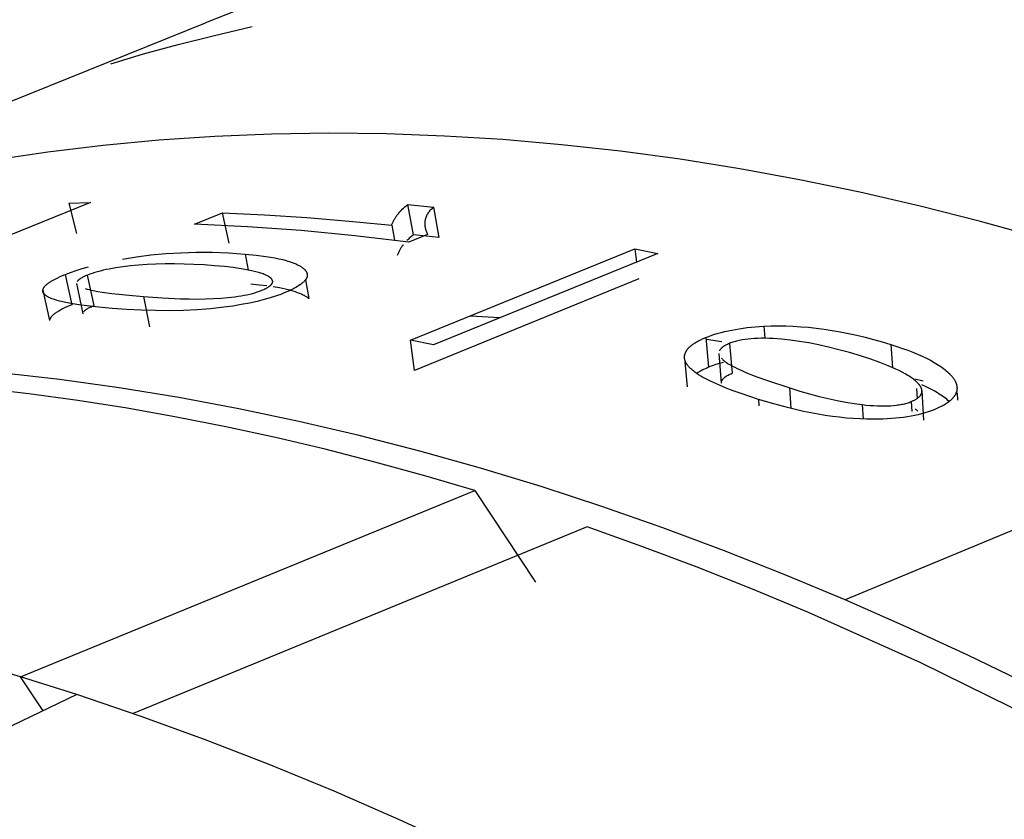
# Model space of a CAD drawing. Header units: millimetres. Extents: x -2637 to -1637, y 678 to 1678.
# Tile 15 of 256: x -2422.62 to -2416.19, y 1082.95 to 1088.17. Entities that reach past the tile are written whole.
import ezdxf

# ---------------------------------------------------------------- set-up
doc = ezdxf.new("R2010")
doc.units = ezdxf.units.MM
doc.layers.add('Make2D$B.SHOW mini', color=7, linetype='Continuous', true_color=0x000000)

msp = doc.modelspace()

# ---------------------------------------------------------------- linework, layer by layer
at = {"layer": 'Make2D$B.SHOW mini', "color": 18, "lineweight": -3, "true_color": 0x000000}
for points in [[(-2416.1069, 1089.0855), (-2416.4269, 1089.0895), (-2416.7444, 1089.0865), (-2417.0593, 1089.0767), (-2417.3714, 1089.0602), (-2417.6807, 1089.0368), (-2417.9872, 1089.0068), (-2418.2906, 1088.9702), (-2418.591, 1088.9271), (-2418.8882, 1088.8774), (-2419.1822, 1088.8215), (-2419.4729, 1088.7592), (-2419.7602, 1088.6907), (-2420.0441, 1088.6161), (-2420.3244, 1088.5355), (-2420.6012, 1088.4489), (-2420.8743, 1088.3565), (-2421.1438, 1088.2584), (-2421.4095, 1088.1547)], [(-2425.4923, 1086.5065), (-2421.4095, 1088.1547)], [(-2422.0271, 1087.8856), (-2421.8128, 1087.9503), (-2421.587, 1088.0123), (-2421.3503, 1088.0718), (-2421.1034, 1088.1288)], [(-2415.9493, 1086.7458), (-2416.345, 1086.8554), (-2416.7399, 1086.9557), (-2417.1338, 1087.0465), (-2417.5266, 1087.1278), (-2417.9181, 1087.1996), (-2418.308, 1087.2617), (-2418.6961, 1087.3143), (-2419.0822, 1087.3571), (-2419.4662, 1087.3903), (-2419.8479, 1087.4139), (-2420.227, 1087.4277), (-2420.6034, 1087.4319), (-2420.9769, 1087.4264), (-2421.3473, 1087.4113), (-2421.7145, 1087.3867), (-2422.0782, 1087.3526), (-2422.4383, 1087.309), (-2422.7946, 1087.256)], [(-2422.1611, 1086.98), (-2423.6277, 1086.3856)], [(-2422.3028, 1086.9746), (-2422.1611, 1086.98)], [(-2422.3028, 1086.9746), (-2422.2517, 1086.7774)], [(-2420.1919, 1086.8306), (-2420.1902, 1086.8353), (-2420.1883, 1086.84), (-2420.1864, 1086.8446), (-2420.1843, 1086.8493), (-2420.1822, 1086.8539), (-2420.1799, 1086.8584), (-2420.1775, 1086.863), (-2420.1751, 1086.8674), (-2420.1725, 1086.8719), (-2420.1699, 1086.8763), (-2420.1672, 1086.8807), (-2420.1643, 1086.8851), (-2420.1614, 1086.8894), (-2420.1583, 1086.8937), (-2420.1552, 1086.8979), (-2420.152, 1086.9022), (-2420.1486, 1086.9064), (-2420.1452, 1086.9105), (-2420.1381, 1086.9188), (-2420.1305, 1086.9269), (-2420.1226, 1086.9349), (-2420.1143, 1086.9428), (-2420.1057, 1086.9505), (-2420.0966, 1086.9582), (-2420.0872, 1086.9657)], [(-2420.0502, 1086.7683), (-2420.0872, 1086.9657)], [(-2420.0872, 1086.9657), (-2419.9197, 1086.9485)], [(-2419.9197, 1086.9485), (-2419.9251, 1086.9437), (-2419.9302, 1086.9388), (-2419.9351, 1086.9339), (-2419.9397, 1086.929), (-2419.9419, 1086.9265), (-2419.944, 1086.924), (-2419.946, 1086.9215), (-2419.948, 1086.9189), (-2419.9499, 1086.9164), (-2419.9518, 1086.9139), (-2419.9536, 1086.9113), (-2419.9553, 1086.9087), (-2419.9569, 1086.9062), (-2419.9585, 1086.9036), (-2419.96, 1086.901), (-2419.9615, 1086.8983), (-2419.9629, 1086.8957), (-2419.9642, 1086.8931), (-2419.9654, 1086.8904), (-2419.9666, 1086.8878), (-2419.9677, 1086.8851), (-2419.9687, 1086.8824), (-2419.9697, 1086.8797), (-2419.9706, 1086.877), (-2419.9714, 1086.8743), (-2419.9722, 1086.8716), (-2419.9729, 1086.8688), (-2419.9735, 1086.866), (-2419.9741, 1086.8633), (-2419.9746, 1086.8605), (-2419.975, 1086.8577), (-2419.9753, 1086.8549), (-2419.9756, 1086.8521), (-2419.9758, 1086.8492), (-2419.976, 1086.8464), (-2419.9761, 1086.8435), (-2419.9761, 1086.8407), (-2419.976, 1086.8378), (-2419.9759, 1086.8349), (-2419.9757, 1086.832), (-2419.9754, 1086.8291), (-2419.9751, 1086.8261), (-2419.9747, 1086.8232), (-2419.9742, 1086.8202), (-2419.9737, 1086.8172), (-2419.973, 1086.8142), (-2419.9724, 1086.8112), (-2419.9716, 1086.8082), (-2419.9708, 1086.8052), (-2419.9699, 1086.8022), (-2419.969, 1086.7991), (-2419.9679, 1086.796), (-2419.9668, 1086.7929), (-2419.9657, 1086.7898), (-2419.9644, 1086.7867), (-2419.9631, 1086.7836), (-2419.9603, 1086.7773), (-2419.9572, 1086.771)], [(-2419.9197, 1086.9485), (-2419.8838, 1086.7512)], [(-2421.4805, 1086.8378), (-2421.2982, 1086.9119)], [(-2421.2549, 1086.7142), (-2421.2982, 1086.9119)], [(-2421.2982, 1086.9119), (-2421.0235, 1086.8991), (-2420.7476, 1086.8813), (-2420.4704, 1086.8585), (-2420.1919, 1086.8306)], [(-2420.0791, 1086.7213), (-2420.4324, 1086.7626), (-2420.7838, 1086.7958), (-2421.1332, 1086.8208), (-2421.4805, 1086.8378)], [(-2420.1919, 1086.8306), (-2420.1743, 1086.7332)], [(-2420.0502, 1086.7683), (-2420.0615, 1086.7593), (-2420.0723, 1086.7501), (-2420.0774, 1086.7454), (-2420.0825, 1086.7407), (-2420.0874, 1086.7359), (-2420.0922, 1086.7311)], [(-2419.9572, 1086.771), (-2420.0791, 1086.7213)], [(-2419.8838, 1086.7512), (-2420.0502, 1086.7683)], [(-2420.1164, 1086.7035), (-2420.1196, 1086.6994), (-2420.1227, 1086.6952), (-2420.1257, 1086.691), (-2420.1286, 1086.6867), (-2420.1314, 1086.6824), (-2420.1341, 1086.6781), (-2420.1367, 1086.6737), (-2420.1392, 1086.6694), (-2420.1417, 1086.665), (-2420.144, 1086.6605), (-2420.1463, 1086.656), (-2420.1484, 1086.6515), (-2420.1505, 1086.647), (-2420.1524, 1086.6424), (-2420.1543, 1086.6378), (-2420.1561, 1086.6331)], [(-2420.0693, 1086.0787), (-2418.6034, 1086.6774)], [(-2418.6034, 1086.6774), (-2418.5918, 1086.5904)], [(-2418.6034, 1086.6774), (-2418.453, 1086.6471)], [(-2421.9519, 1086.6097), (-2421.8598, 1086.6244), (-2421.7654, 1086.6364), (-2421.6687, 1086.6454), (-2421.5698, 1086.6515), (-2421.4686, 1086.6543), (-2421.3649, 1086.6538), (-2421.2589, 1086.65), (-2421.1504, 1086.6426)], [(-2421.1504, 1086.6426), (-2421.0786, 1086.6355), (-2421.0137, 1086.6271), (-2420.9838, 1086.6223), (-2420.9556, 1086.6172), (-2420.9291, 1086.6118), (-2420.9044, 1086.606), (-2420.8814, 1086.5999), (-2420.8705, 1086.5968), (-2420.8601, 1086.5935), (-2420.8501, 1086.5902), (-2420.8405, 1086.5868), (-2420.8314, 1086.5833), (-2420.8226, 1086.5797), (-2420.8144, 1086.5761), (-2420.8065, 1086.5724), (-2420.7991, 1086.5686), (-2420.7922, 1086.5648), (-2420.7889, 1086.5628), (-2420.7856, 1086.5608), (-2420.7825, 1086.5588), (-2420.7796, 1086.5568), (-2420.7767, 1086.5548), (-2420.7739, 1086.5528), (-2420.7712, 1086.5507), (-2420.7687, 1086.5486)], [(-2421.1504, 1086.6426), (-2421.1299, 1086.5381)], [(-2418.453, 1086.6471), (-2419.9189, 1086.0482)], [(-2422.3261, 1086.5088), (-2422.2911, 1086.5224), (-2422.2541, 1086.5354), (-2422.2152, 1086.5479), (-2422.1743, 1086.5599)], [(-2421.8464, 1086.5701), (-2421.8993, 1086.5652), (-2421.9489, 1086.5594), (-2421.9953, 1086.5526), (-2422.0384, 1086.5448), (-2422.0588, 1086.5406), (-2422.0784, 1086.5362), (-2422.0971, 1086.5316), (-2422.1151, 1086.5267), (-2422.1322, 1086.5216), (-2422.1486, 1086.5163), (-2422.1641, 1086.5108), (-2422.1789, 1086.5051)], [(-2421.349, 1086.5662), (-2421.4176, 1086.5713), (-2421.4843, 1086.575), (-2421.5491, 1086.5774), (-2421.6121, 1086.5784), (-2421.6733, 1086.5782), (-2421.7328, 1086.5767), (-2421.7904, 1086.574), (-2421.8464, 1086.5701)], [(-2421.0025, 1086.4991), (-2421.0078, 1086.5018), (-2421.0134, 1086.5045), (-2421.0194, 1086.5071), (-2421.0257, 1086.5097), (-2421.0324, 1086.5123), (-2421.0395, 1086.5148), (-2421.0469, 1086.5173), (-2421.0547, 1086.5198), (-2421.0713, 1086.5246), (-2421.0894, 1086.5292), (-2421.1089, 1086.5337), (-2421.1298, 1086.538), (-2421.1522, 1086.5422), (-2421.176, 1086.5462), (-2421.228, 1086.5536), (-2421.2856, 1086.5603), (-2421.349, 1086.5662)], [(-2420.7687, 1086.5486), (-2420.766, 1086.5464), (-2420.7636, 1086.5441), (-2420.7612, 1086.5418), (-2420.7601, 1086.5407), (-2420.759, 1086.5395), (-2420.758, 1086.5384), (-2420.757, 1086.5372), (-2420.756, 1086.5361), (-2420.7551, 1086.5349), (-2420.7542, 1086.5337), (-2420.7533, 1086.5326), (-2420.7525, 1086.5314), (-2420.7517, 1086.5303), (-2420.751, 1086.5291), (-2420.7503, 1086.5279), (-2420.7496, 1086.5268), (-2420.749, 1086.5256), (-2420.7484, 1086.5244), (-2420.7478, 1086.5232), (-2420.7473, 1086.522), (-2420.7468, 1086.5209), (-2420.7463, 1086.5197), (-2420.7459, 1086.5185), (-2420.7455, 1086.5173), (-2420.7452, 1086.5161), (-2420.7449, 1086.5149), (-2420.7446, 1086.5137), (-2420.7444, 1086.5125), (-2420.7442, 1086.5113), (-2420.744, 1086.5101), (-2420.7439, 1086.5089), (-2420.7438, 1086.5077), (-2420.7438, 1086.5065), (-2420.7437, 1086.5053), (-2420.7438, 1086.5041), (-2420.7438, 1086.5029), (-2420.7439, 1086.5016), (-2420.7441, 1086.5004), (-2420.7442, 1086.4992), (-2420.7444, 1086.498), (-2420.7447, 1086.4967), (-2420.745, 1086.4955), (-2420.7453, 1086.4943), (-2420.7456, 1086.4931), (-2420.746, 1086.4918), (-2420.7465, 1086.4906), (-2420.7469, 1086.4893), (-2420.7474, 1086.4881), (-2420.748, 1086.4869), (-2420.7486, 1086.4856), (-2420.7492, 1086.4844), (-2420.7498, 1086.4831), (-2420.7505, 1086.4819), (-2420.7512, 1086.4806), (-2420.752, 1086.4793), (-2420.7528, 1086.4781), (-2420.7536, 1086.4768), (-2420.7545, 1086.4756), (-2420.7554, 1086.4743), (-2420.7564, 1086.473), (-2420.7574, 1086.4718), (-2420.7595, 1086.4692), (-2420.7617, 1086.4667), (-2420.7641, 1086.4641), (-2420.7666, 1086.4616), (-2420.7693, 1086.459), (-2420.7721, 1086.4564), (-2420.7751, 1086.4538), (-2420.7782, 1086.4512), (-2420.7815, 1086.4486), (-2420.7849, 1086.446), (-2420.7885, 1086.4434), (-2420.7922, 1086.4407), (-2420.8001, 1086.4355), (-2420.8086, 1086.4302), (-2420.8177, 1086.4248), (-2420.8274, 1086.4195), (-2420.8377, 1086.4141), (-2420.8486, 1086.4086), (-2420.8601, 1086.4032), (-2420.8722, 1086.3977), (-2420.8982, 1086.3867)], [(-2422.4713, 1086.4059), (-2422.4712, 1086.4066), (-2422.4711, 1086.4074), (-2422.471, 1086.4081), (-2422.4708, 1086.4088), (-2422.4707, 1086.4096), (-2422.4705, 1086.4103), (-2422.4703, 1086.411), (-2422.4701, 1086.4118), (-2422.4699, 1086.4125), (-2422.4697, 1086.4133), (-2422.4694, 1086.414), (-2422.4691, 1086.4147), (-2422.4688, 1086.4155), (-2422.4685, 1086.4162), (-2422.4682, 1086.417), (-2422.4679, 1086.4177), (-2422.4671, 1086.4192), (-2422.4663, 1086.4207), (-2422.4655, 1086.4222), (-2422.4645, 1086.4238), (-2422.4636, 1086.4253), (-2422.4625, 1086.4268), (-2422.4614, 1086.4283), (-2422.4602, 1086.4299), (-2422.4589, 1086.4314), (-2422.4576, 1086.4329), (-2422.4562, 1086.4345), (-2422.4547, 1086.436), (-2422.4532, 1086.4376), (-2422.4516, 1086.4391), (-2422.45, 1086.4407), (-2422.4482, 1086.4423), (-2422.4446, 1086.4454), (-2422.4407, 1086.4486), (-2422.4365, 1086.4518), (-2422.4321, 1086.455), (-2422.4274, 1086.4582), (-2422.4225, 1086.4614), (-2422.4172, 1086.4647), (-2422.4118, 1086.468), (-2422.4001, 1086.4746), (-2422.3873, 1086.4813), (-2422.3735, 1086.4881), (-2422.3588, 1086.4949), (-2422.3429, 1086.5018), (-2422.3261, 1086.5088)], [(-2422.3261, 1086.5088), (-2422.2824, 1086.3109)], [(-2422.1789, 1086.5051), (-2422.1927, 1086.4992), (-2422.199, 1086.4964), (-2422.2049, 1086.4936), (-2422.2104, 1086.4908), (-2422.2155, 1086.4881), (-2422.2202, 1086.4854), (-2422.2246, 1086.4828), (-2422.2286, 1086.4802), (-2422.2304, 1086.479), (-2422.2322, 1086.4777), (-2422.2338, 1086.4765), (-2422.2354, 1086.4753), (-2422.2369, 1086.474), (-2422.2383, 1086.4728), (-2422.2397, 1086.4716), (-2422.2409, 1086.4705), (-2422.242, 1086.4693), (-2422.2431, 1086.4681), (-2422.2436, 1086.4676), (-2422.2441, 1086.467), (-2422.2446, 1086.4664), (-2422.245, 1086.4659), (-2422.2454, 1086.4653), (-2422.2458, 1086.4647), (-2422.2462, 1086.4642), (-2422.2465, 1086.4636)], [(-2422.1361, 1086.3072), (-2422.1789, 1086.5051)], [(-2421.0414, 1086.4055), (-2421.0341, 1086.4086), (-2421.0271, 1086.4117), (-2421.0206, 1086.4147), (-2421.0144, 1086.4178), (-2421.0087, 1086.4208), (-2421.0033, 1086.4239), (-2420.9983, 1086.4269), (-2420.996, 1086.4284), (-2420.9938, 1086.4299), (-2420.9916, 1086.4314), (-2420.9896, 1086.4329), (-2420.9877, 1086.4344), (-2420.9858, 1086.4359), (-2420.9841, 1086.4374), (-2420.9824, 1086.4389), (-2420.9809, 1086.4404), (-2420.9795, 1086.4419), (-2420.9788, 1086.4426), (-2420.9781, 1086.4434), (-2420.9775, 1086.4441), (-2420.9769, 1086.4449), (-2420.9763, 1086.4456), (-2420.9757, 1086.4464), (-2420.9752, 1086.4471), (-2420.9747, 1086.4478), (-2420.9742, 1086.4486), (-2420.9737, 1086.4493), (-2420.9733, 1086.45), (-2420.9729, 1086.4508), (-2420.9725, 1086.4515), (-2420.9721, 1086.4523), (-2420.9718, 1086.453), (-2420.9715, 1086.4537), (-2420.9712, 1086.4545), (-2420.9709, 1086.4552), (-2420.9707, 1086.4559), (-2420.9705, 1086.4567), (-2420.9703, 1086.4574), (-2420.9701, 1086.4581), (-2420.97, 1086.4588), (-2420.9698, 1086.4596), (-2420.9698, 1086.4603), (-2420.9697, 1086.461), (-2420.9696, 1086.4618), (-2420.9696, 1086.4625), (-2420.9696, 1086.4632), (-2420.9697, 1086.4639), (-2420.9697, 1086.4647), (-2420.9698, 1086.4654), (-2420.9699, 1086.4661), (-2420.97, 1086.4668), (-2420.9702, 1086.4675), (-2420.9704, 1086.4683), (-2420.9706, 1086.469), (-2420.9708, 1086.4697), (-2420.9711, 1086.4704), (-2420.9713, 1086.4711), (-2420.9716, 1086.4719), (-2420.972, 1086.4726), (-2420.9723, 1086.4733), (-2420.9727, 1086.474), (-2420.9731, 1086.4747), (-2420.9735, 1086.4754), (-2420.974, 1086.4761), (-2420.9744, 1086.4768), (-2420.9749, 1086.4776), (-2420.9755, 1086.4783), (-2420.976, 1086.479), (-2420.9766, 1086.4797), (-2420.9772, 1086.4804), (-2420.9778, 1086.4811), (-2420.9784, 1086.4818), (-2420.9791, 1086.4825), (-2420.9798, 1086.4832), (-2420.9805, 1086.4839), (-2420.982, 1086.4853), (-2420.9836, 1086.4867), (-2420.9853, 1086.4881), (-2420.9871, 1086.4895), (-2420.9891, 1086.4909), (-2420.9911, 1086.4923), (-2420.9931, 1086.4936), (-2420.9953, 1086.495), (-2420.9976, 1086.4964), (-2421, 1086.4978), (-2421.0025, 1086.4991)], [(-2418.5772, 1086.4811), (-2420.0428, 1085.882)], [(-2422.2072, 1086.252), (-2422.2496, 1086.4502)], [(-2422.1956, 1086.417), (-2422.183, 1086.4135), (-2422.1698, 1086.4102), (-2422.1562, 1086.4071), (-2422.1421, 1086.4041), (-2422.1131, 1086.3988), (-2422.083, 1086.394), (-2422.02, 1086.3855), (-2421.8849, 1086.3711), (-2421.8134, 1086.3647)], [(-2421.0084, 1086.4339), (-2421.0582, 1086.4398), (-2421.1117, 1086.4449)], [(-2420.7333, 1086.351), (-2420.7351, 1086.3526), (-2420.737, 1086.3541), (-2420.741, 1086.3571), (-2420.7452, 1086.36), (-2420.7496, 1086.363), (-2420.7542, 1086.3659), (-2420.7591, 1086.3687), (-2420.7643, 1086.3715), (-2420.7696, 1086.3743), (-2420.7752, 1086.377), (-2420.781, 1086.3797), (-2420.7871, 1086.3823), (-2420.7933, 1086.3849), (-2420.8066, 1086.39), (-2420.8208, 1086.395), (-2420.8359, 1086.3997), (-2420.8519, 1086.4043), (-2420.8689, 1086.4087), (-2420.8867, 1086.4129), (-2420.9055, 1086.417), (-2420.9252, 1086.4209), (-2420.9674, 1086.4281)], [(-2420.7554, 1086.4744), (-2420.7333, 1086.351)], [(-2422.0184, 1086.2877), (-2422.127, 1086.298), (-2422.2207, 1086.3093), (-2422.2619, 1086.3154), (-2422.2994, 1086.3218), (-2422.3332, 1086.3285), (-2422.3487, 1086.3319), (-2422.3633, 1086.3355), (-2422.3769, 1086.3392), (-2422.3897, 1086.3429), (-2422.4015, 1086.3467), (-2422.4124, 1086.3507), (-2422.4174, 1086.3527), (-2422.4223, 1086.3547), (-2422.4269, 1086.3567), (-2422.4314, 1086.3588), (-2422.4355, 1086.3609), (-2422.4395, 1086.363), (-2422.4432, 1086.3652), (-2422.445, 1086.3663), (-2422.4467, 1086.3673), (-2422.4483, 1086.3684), (-2422.4499, 1086.3695), (-2422.4515, 1086.3707), (-2422.453, 1086.3718), (-2422.4544, 1086.3729), (-2422.4558, 1086.374), (-2422.4571, 1086.3752), (-2422.4583, 1086.3763), (-2422.4595, 1086.3775), (-2422.4607, 1086.3786), (-2422.4617, 1086.3798), (-2422.4628, 1086.381), (-2422.4637, 1086.3821), (-2422.4647, 1086.3833), (-2422.4655, 1086.3845), (-2422.4659, 1086.3851), (-2422.4663, 1086.3857), (-2422.4667, 1086.3863), (-2422.467, 1086.3869), (-2422.4674, 1086.3875), (-2422.4677, 1086.3881), (-2422.468, 1086.3887), (-2422.4684, 1086.3894), (-2422.4686, 1086.39), (-2422.4689, 1086.3906), (-2422.4692, 1086.3912), (-2422.4694, 1086.3918), (-2422.4697, 1086.3924), (-2422.4699, 1086.3931), (-2422.4701, 1086.3937), (-2422.4703, 1086.3943), (-2422.4705, 1086.3949), (-2422.4706, 1086.3956), (-2422.4708, 1086.3962), (-2422.4709, 1086.3968), (-2422.471, 1086.3975), (-2422.4711, 1086.3981), (-2422.4712, 1086.3987), (-2422.4713, 1086.3994), (-2422.4714, 1086.4), (-2422.4714, 1086.4007), (-2422.4714, 1086.4013), (-2422.4715, 1086.402), (-2422.4715, 1086.4026), (-2422.4715, 1086.4033), (-2422.4714, 1086.4039), (-2422.4714, 1086.4046), (-2422.4714, 1086.4052), (-2422.4713, 1086.4059)], [(-2422.4713, 1086.4059), (-2422.4282, 1086.2079)], [(-2421.8134, 1086.3647), (-2421.7747, 1086.1668)], [(-2421.8134, 1086.3647), (-2421.6899, 1086.3556), (-2421.5725, 1086.3502), (-2421.5162, 1086.3489), (-2421.4614, 1086.3487), (-2421.4081, 1086.3495), (-2421.3565, 1086.3515)], [(-2421.3565, 1086.3515), (-2421.307, 1086.3545), (-2421.2603, 1086.3585), (-2421.2166, 1086.3636), (-2421.1957, 1086.3665), (-2421.1757, 1086.3697), (-2421.1563, 1086.3732), (-2421.1377, 1086.377), (-2421.1198, 1086.3811), (-2421.1026, 1086.3854), (-2421.0862, 1086.39), (-2421.0705, 1086.3949), (-2421.0556, 1086.4001), (-2421.0484, 1086.4028), (-2421.0414, 1086.4055)], [(-2420.8982, 1086.3867), (-2420.9175, 1086.3791), (-2420.9375, 1086.3717), (-2420.9582, 1086.3646), (-2420.9796, 1086.3578), (-2421.0016, 1086.3512), (-2421.0243, 1086.3449), (-2421.0717, 1086.333), (-2421.1219, 1086.322), (-2421.1748, 1086.3121), (-2421.2305, 1086.303), (-2421.289, 1086.2949)], [(-2422.2824, 1086.3109), (-2422.2992, 1086.3039), (-2422.315, 1086.297), (-2422.3298, 1086.2901), (-2422.3436, 1086.2834), (-2422.3564, 1086.2767), (-2422.3681, 1086.27), (-2422.3736, 1086.2668), (-2422.3788, 1086.2635), (-2422.3838, 1086.2603), (-2422.3885, 1086.257), (-2422.393, 1086.2538), (-2422.3971, 1086.2506), (-2422.4011, 1086.2475), (-2422.4047, 1086.2443), (-2422.4065, 1086.2428), (-2422.4081, 1086.2412), (-2422.4097, 1086.2396), (-2422.4113, 1086.2381), (-2422.4128, 1086.2365), (-2422.4142, 1086.235), (-2422.4155, 1086.2334), (-2422.4168, 1086.2319), (-2422.418, 1086.2304), (-2422.4191, 1086.2288), (-2422.4202, 1086.2273), (-2422.4212, 1086.2258), (-2422.4222, 1086.2243), (-2422.423, 1086.2228), (-2422.4239, 1086.2213), (-2422.4246, 1086.2198), (-2422.425, 1086.219), (-2422.4253, 1086.2183), (-2422.4256, 1086.2175), (-2422.4259, 1086.2168), (-2422.4262, 1086.216), (-2422.4265, 1086.2153), (-2422.4267, 1086.2145), (-2422.4269, 1086.2138), (-2422.4271, 1086.2131), (-2422.4273, 1086.2123), (-2422.4275, 1086.2116), (-2422.4277, 1086.2108), (-2422.4278, 1086.2101), (-2422.428, 1086.2094), (-2422.4281, 1086.2086), (-2422.4282, 1086.2079)], [(-2422.204, 1086.2656), (-2422.2036, 1086.2662), (-2422.2032, 1086.2668), (-2422.2028, 1086.2673), (-2422.2024, 1086.2679), (-2422.202, 1086.2684), (-2422.2015, 1086.269), (-2422.201, 1086.2696), (-2422.2005, 1086.2702), (-2422.1994, 1086.2713), (-2422.1983, 1086.2725), (-2422.197, 1086.2737), (-2422.1957, 1086.2749), (-2422.1943, 1086.2761), (-2422.1928, 1086.2773), (-2422.1912, 1086.2785), (-2422.1895, 1086.2798), (-2422.1877, 1086.281), (-2422.1859, 1086.2823), (-2422.1819, 1086.2849), (-2422.1775, 1086.2875), (-2422.1728, 1086.2901), (-2422.1677, 1086.2929), (-2422.1622, 1086.2956), (-2422.1563, 1086.2984), (-2422.15, 1086.3013), (-2422.1361, 1086.3072)], [(-2421.289, 1086.2949), (-2421.3754, 1086.2853), (-2421.4633, 1086.2783), (-2421.5525, 1086.274), (-2421.6431, 1086.2721), (-2421.735, 1086.2726), (-2421.8282, 1086.2755), (-2421.9227, 1086.2805), (-2422.0184, 1086.2877)], [(-2419.4851, 1086.2254), (-2419.6774, 1086.2355)], [(-2418.1392, 1086.0972), (-2418.1203, 1086.1046), (-2418.1007, 1086.1117), (-2418.0805, 1086.1184), (-2418.0597, 1086.1247), (-2418.0382, 1086.1306), (-2418.0161, 1086.1362), (-2417.9934, 1086.1413), (-2417.97, 1086.1461), (-2417.946, 1086.1505), (-2417.9213, 1086.1545), (-2417.896, 1086.1581), (-2417.87, 1086.1614), (-2417.8162, 1086.1667), (-2417.7599, 1086.1705)], [(-2417.7599, 1086.1705), (-2417.7129, 1086.1723), (-2417.6653, 1086.173), (-2417.617, 1086.1725), (-2417.5681, 1086.1707), (-2417.5186, 1086.1678), (-2417.4684, 1086.1637), (-2417.4175, 1086.1583), (-2417.366, 1086.1516), (-2417.3138, 1086.1437), (-2417.2609, 1086.1345), (-2417.2074, 1086.124), (-2417.1532, 1086.1121), (-2417.0983, 1086.099), (-2417.0428, 1086.0844), (-2416.9865, 1086.0685), (-2416.9296, 1086.0513)], [(-2417.7599, 1086.1705), (-2417.7529, 1086.0918)], [(-2418.2788, 1085.9691), (-2418.2788, 1085.9714), (-2418.2787, 1085.9736), (-2418.2785, 1085.9758), (-2418.2783, 1085.9781), (-2418.278, 1085.9803), (-2418.2776, 1085.9825), (-2418.2772, 1085.9846), (-2418.2766, 1085.9868), (-2418.2761, 1085.989), (-2418.2754, 1085.9912), (-2418.2747, 1085.9933), (-2418.2739, 1085.9955), (-2418.273, 1085.9976), (-2418.2721, 1085.9998), (-2418.2711, 1086.0019), (-2418.27, 1086.004), (-2418.2689, 1086.0061), (-2418.2677, 1086.0082), (-2418.2664, 1086.0103), (-2418.2651, 1086.0124), (-2418.2637, 1086.0145), (-2418.2622, 1086.0166), (-2418.2606, 1086.0187), (-2418.259, 1086.0207), (-2418.2573, 1086.0228), (-2418.2556, 1086.0248), (-2418.2538, 1086.0268), (-2418.2519, 1086.0289), (-2418.2499, 1086.0309), (-2418.2479, 1086.0329), (-2418.2458, 1086.0349), (-2418.2437, 1086.0369), (-2418.2391, 1086.0409), (-2418.2343, 1086.0449), (-2418.2293, 1086.0488), (-2418.224, 1086.0527), (-2418.2184, 1086.0565), (-2418.2125, 1086.0604), (-2418.2064, 1086.0642), (-2418.2, 1086.068), (-2418.1933, 1086.0717), (-2418.1864, 1086.0754), (-2418.1792, 1086.0791), (-2418.1717, 1086.0828), (-2418.156, 1086.09), (-2418.1392, 1086.0972)], [(-2418.1392, 1086.0972), (-2418.121, 1085.9022)], [(-2417.6453, 1086.0862), (-2417.6998, 1086.0901), (-2417.7258, 1086.0912), (-2417.7509, 1086.0918), (-2417.7752, 1086.0919), (-2417.7985, 1086.0914), (-2417.8211, 1086.0905), (-2417.8427, 1086.089), (-2417.8635, 1086.0869), (-2417.8834, 1086.0844), (-2417.9025, 1086.0813), (-2417.9117, 1086.0796), (-2417.9207, 1086.0778), (-2417.9295, 1086.0758), (-2417.938, 1086.0737), (-2417.9464, 1086.0714), (-2417.9545, 1086.0691), (-2417.9624, 1086.0666), (-2417.9701, 1086.064), (-2417.9776, 1086.0612), (-2417.9849, 1086.0583)], [(-2420.0428, 1085.882), (-2420.0693, 1086.0787)], [(-2419.9189, 1086.0482), (-2420.0693, 1086.0787)], [(-2418.0339, 1086.0697), (-2418.1341, 1086.0849)], [(-2417.9849, 1086.0583), (-2417.9919, 1086.0553), (-2417.9986, 1086.0523), (-2418.0048, 1086.0493), (-2418.0107, 1086.0462), (-2418.0161, 1086.0432), (-2418.0187, 1086.0416), (-2418.0211, 1086.0401), (-2418.0235, 1086.0385), (-2418.0258, 1086.037), (-2418.0279, 1086.0354), (-2418.03, 1086.0339), (-2418.032, 1086.0323), (-2418.0339, 1086.0308), (-2418.0357, 1086.0292), (-2418.0374, 1086.0277), (-2418.039, 1086.0261), (-2418.0405, 1086.0246), (-2418.0419, 1086.023), (-2418.0432, 1086.0215), (-2418.0445, 1086.0199), (-2418.0451, 1086.0191), (-2418.0456, 1086.0183), (-2418.0462, 1086.0176), (-2418.0467, 1086.0168), (-2418.0472, 1086.016), (-2418.0477, 1086.0152), (-2418.0481, 1086.0144), (-2418.0486, 1086.0137), (-2418.049, 1086.0129), (-2418.0494, 1086.0121), (-2418.0498, 1086.0113), (-2418.0501, 1086.0105), (-2418.0504, 1086.0098), (-2418.0507, 1086.009)], [(-2417.9849, 1086.0583), (-2417.9677, 1085.8636)], [(-2417.1281, 1085.9765), (-2417.1997, 1085.9981), (-2417.2693, 1086.0173), (-2417.3368, 1086.0343), (-2417.4024, 1086.0491), (-2417.466, 1086.0616), (-2417.5276, 1086.0719), (-2417.5874, 1086.0801), (-2417.6453, 1086.0862)], [(-2416.9296, 1086.0513), (-2416.8912, 1086.0389), (-2416.8546, 1086.0263), (-2416.8198, 1086.0136), (-2416.7867, 1086.0008), (-2416.7553, 1085.9878), (-2416.7258, 1085.9747), (-2416.6979, 1085.9615), (-2416.6719, 1085.9481), (-2416.6476, 1085.9347), (-2416.6361, 1085.9279), (-2416.6251, 1085.9211), (-2416.6145, 1085.9143), (-2416.6043, 1085.9074), (-2416.5946, 1085.9005), (-2416.5853, 1085.8936), (-2416.5765, 1085.8867), (-2416.5681, 1085.8798), (-2416.5602, 1085.8728), (-2416.5527, 1085.8658), (-2416.5456, 1085.8588), (-2416.5423, 1085.8553), (-2416.539, 1085.8518), (-2416.5359, 1085.8482), (-2416.5329, 1085.8447), (-2416.53, 1085.8412), (-2416.5272, 1085.8376)], [(-2416.9296, 1086.0513), (-2416.9196, 1085.9003)], [(-2417.7953, 1085.6926), (-2417.9089, 1085.7302), (-2417.9599, 1085.7486), (-2418.0072, 1085.7666), (-2418.0506, 1085.7845), (-2418.0903, 1085.8021), (-2418.1087, 1085.8108), (-2418.1262, 1085.8195), (-2418.1427, 1085.8281), (-2418.1582, 1085.8367), (-2418.1728, 1085.8452), (-2418.1865, 1085.8537), (-2418.1992, 1085.8622), (-2418.2052, 1085.8664), (-2418.211, 1085.8706), (-2418.2165, 1085.8748), (-2418.2218, 1085.8789), (-2418.2269, 1085.8831), (-2418.2317, 1085.8873), (-2418.2363, 1085.8914), (-2418.2407, 1085.8956), (-2418.2448, 1085.8997), (-2418.2487, 1085.9038), (-2418.2523, 1085.908), (-2418.2557, 1085.9121), (-2418.2574, 1085.9141), (-2418.2589, 1085.9162), (-2418.2604, 1085.9182), (-2418.2619, 1085.9203), (-2418.2632, 1085.9223), (-2418.2646, 1085.9244), (-2418.2658, 1085.9264), (-2418.267, 1085.9285), (-2418.2682, 1085.9305), (-2418.2693, 1085.9326), (-2418.2703, 1085.9346), (-2418.2713, 1085.9367), (-2418.2722, 1085.9387), (-2418.2731, 1085.9407), (-2418.2738, 1085.9428), (-2418.2746, 1085.9448), (-2418.2753, 1085.9468), (-2418.2759, 1085.9489), (-2418.2764, 1085.9509), (-2418.2769, 1085.9529), (-2418.2774, 1085.955), (-2418.2778, 1085.957), (-2418.2781, 1085.959), (-2418.2784, 1085.961), (-2418.2786, 1085.9631), (-2418.2787, 1085.9651), (-2418.2788, 1085.9671), (-2418.2788, 1085.9691)], [(-2418.0362, 1085.7983), (-2418.0531, 1085.9933)], [(-2418.0376, 1085.9621), (-2418.0353, 1085.9595), (-2418.033, 1085.957), (-2418.0305, 1085.9546), (-2418.028, 1085.9521), (-2418.0254, 1085.9498), (-2418.0227, 1085.9475), (-2418.02, 1085.9452), (-2418.0172, 1085.9429), (-2418.0143, 1085.9407), (-2418.0113, 1085.9385), (-2418.0053, 1085.9343), (-2417.9989, 1085.9301), (-2417.9924, 1085.926), (-2417.9789, 1085.9179), (-2417.9649, 1085.91), (-2417.9503, 1085.9023), (-2417.9354, 1085.8948), (-2417.9046, 1085.8805), (-2417.8728, 1085.8668), (-2417.8065, 1085.8407), (-2417.737, 1085.8156), (-2417.5902, 1085.7671)], [(-2416.7641, 1085.8089), (-2416.7698, 1085.8139), (-2416.7758, 1085.8189), (-2416.7822, 1085.8239), (-2416.7889, 1085.829), (-2416.796, 1085.8341), (-2416.8035, 1085.8391), (-2416.8114, 1085.8442), (-2416.8196, 1085.8494), (-2416.8372, 1085.8597), (-2416.8563, 1085.87), (-2416.8768, 1085.8805), (-2416.8988, 1085.8909), (-2416.9223, 1085.9015), (-2416.9473, 1085.9121), (-2417.0016, 1085.9334), (-2417.0619, 1085.9549), (-2417.1281, 1085.9765)], [(-2417.2299, 1084.3832), (-2417.6266, 1084.5489), (-2418.0237, 1084.7058), (-2418.4211, 1084.8537), (-2418.8184, 1084.9927), (-2419.2156, 1085.1225), (-2419.6123, 1085.243), (-2420.0085, 1085.3542), (-2420.4039, 1085.4561), (-2420.7983, 1085.5484), (-2421.1914, 1085.6312), (-2421.5832, 1085.7043), (-2421.9734, 1085.7678), (-2422.3618, 1085.8216), (-2422.7481, 1085.8658), (-2423.1323, 1085.9001), (-2423.5141, 1085.9248), (-2423.8933, 1085.9397), (-2424.2698, 1085.9449), (-2424.6433, 1085.9404), (-2425.0137, 1085.9262), (-2425.3808, 1085.9024), (-2425.7444, 1085.869), (-2426.1044, 1085.8262)], [(-2418.2761, 1085.9381), (-2418.2613, 1085.7743)], [(-2418.121, 1085.9022), (-2418.1325, 1085.8974), (-2418.1434, 1085.8926), (-2418.1538, 1085.8877), (-2418.1638, 1085.8827), (-2418.1733, 1085.8777), (-2418.1824, 1085.8727), (-2418.1909, 1085.8676), (-2418.199, 1085.8624)], [(-2418.0235, 1085.9348), (-2418.0493, 1085.9275), (-2418.0741, 1085.9196), (-2418.098, 1085.9112), (-2418.121, 1085.9022)], [(-2419.6495, 1085.0977), (-2419.9756, 1085.1935), (-2420.3014, 1085.283), (-2420.6267, 1085.3662), (-2420.9515, 1085.4429), (-2421.2756, 1085.5132), (-2421.5989, 1085.577), (-2421.9213, 1085.6343), (-2422.2427, 1085.6851), (-2422.5629, 1085.7292), (-2422.882, 1085.7668), (-2423.1996, 1085.7978), (-2423.5159, 1085.8221), (-2423.8305, 1085.8398), (-2424.1435, 1085.8509), (-2424.4547, 1085.8553), (-2424.764, 1085.8531), (-2425.0713, 1085.8443), (-2425.3765, 1085.8289), (-2425.6795, 1085.8068), (-2425.9802, 1085.7783)], [(-2418.0338, 1085.8142), (-2418.0335, 1085.815), (-2418.0332, 1085.8158), (-2418.0328, 1085.8166), (-2418.0324, 1085.8173), (-2418.032, 1085.8181), (-2418.0316, 1085.8189), (-2418.0312, 1085.8197), (-2418.0307, 1085.8204), (-2418.0302, 1085.8212), (-2418.0297, 1085.822), (-2418.0292, 1085.8228), (-2418.0286, 1085.8236), (-2418.0281, 1085.8243), (-2418.0275, 1085.8251), (-2418.0262, 1085.8267), (-2418.0249, 1085.8282), (-2418.0234, 1085.8298), (-2418.0219, 1085.8314), (-2418.0203, 1085.8329), (-2418.0186, 1085.8345), (-2418.0168, 1085.836), (-2418.0149, 1085.8376), (-2418.0129, 1085.8391), (-2418.0109, 1085.8407), (-2418.0087, 1085.8422), (-2418.0064, 1085.8438), (-2418.004, 1085.8453), (-2418.0016, 1085.8469), (-2417.999, 1085.8484), (-2417.9936, 1085.8515), (-2417.9877, 1085.8545), (-2417.9815, 1085.8576), (-2417.9748, 1085.8606), (-2417.9677, 1085.8636)], [(-2416.5272, 1085.8376), (-2416.5238, 1085.8332), (-2416.5207, 1085.8288), (-2416.5177, 1085.8244), (-2416.515, 1085.82), (-2416.5125, 1085.8157), (-2416.5101, 1085.8113), (-2416.509, 1085.8092), (-2416.508, 1085.807), (-2416.507, 1085.8049), (-2416.5061, 1085.8027), (-2416.5052, 1085.8006), (-2416.5044, 1085.7984), (-2416.5036, 1085.7963), (-2416.5029, 1085.7942), (-2416.5022, 1085.7921), (-2416.5015, 1085.79), (-2416.501, 1085.7878), (-2416.5004, 1085.7857), (-2416.5, 1085.7836), (-2416.4995, 1085.7815), (-2416.4992, 1085.7795), (-2416.4988, 1085.7774), (-2416.4986, 1085.7753), (-2416.4984, 1085.7732), (-2416.4982, 1085.7712), (-2416.4981, 1085.7691)], [(-2416.7195, 1085.8115), (-2416.7736, 1085.8242)], [(-2416.7272, 1085.7488), (-2416.7273, 1085.7496), (-2416.7274, 1085.7505), (-2416.7274, 1085.7514), (-2416.7275, 1085.7522), (-2416.7277, 1085.7531), (-2416.7278, 1085.754), (-2416.7279, 1085.7549), (-2416.7281, 1085.7558), (-2416.7283, 1085.7566), (-2416.7285, 1085.7575), (-2416.7289, 1085.7593), (-2416.7295, 1085.7611), (-2416.7301, 1085.7629), (-2416.7307, 1085.7647), (-2416.7314, 1085.7665), (-2416.7322, 1085.7684), (-2416.7331, 1085.7702), (-2416.734, 1085.7721), (-2416.735, 1085.7739), (-2416.736, 1085.7758), (-2416.7371, 1085.7777), (-2416.7383, 1085.7795), (-2416.7396, 1085.7814), (-2416.7409, 1085.7833), (-2416.7423, 1085.7852), (-2416.7437, 1085.7872), (-2416.7453, 1085.7891), (-2416.7468, 1085.791), (-2416.7485, 1085.793), (-2416.752, 1085.7969), (-2416.7558, 1085.8009), (-2416.7598, 1085.8049), (-2416.7641, 1085.8089)], [(-2416.5493, 1085.6791), (-2416.5571, 1085.6861), (-2416.5654, 1085.6931), (-2416.5742, 1085.7), (-2416.5833, 1085.707), (-2416.593, 1085.7139), (-2416.6031, 1085.7207), (-2416.6136, 1085.7276), (-2416.6246, 1085.7344), (-2416.636, 1085.7412), (-2416.6479, 1085.748), (-2416.673, 1085.7614), (-2416.6999, 1085.7748), (-2416.7285, 1085.788)], [(-2416.4981, 1085.7691), (-2416.498, 1085.7666), (-2416.498, 1085.7641), (-2416.4981, 1085.7616), (-2416.4982, 1085.7591), (-2416.4985, 1085.7566), (-2416.4988, 1085.7542), (-2416.4991, 1085.7517), (-2416.4996, 1085.7492), (-2416.5001, 1085.7468), (-2416.5007, 1085.7444), (-2416.5014, 1085.7419), (-2416.5022, 1085.7395), (-2416.503, 1085.7371), (-2416.504, 1085.7347), (-2416.505, 1085.7323), (-2416.506, 1085.7299), (-2416.5072, 1085.7275), (-2416.5084, 1085.7251), (-2416.5097, 1085.7228), (-2416.5111, 1085.7204), (-2416.5125, 1085.7181), (-2416.514, 1085.7157), (-2416.5157, 1085.7134), (-2416.5173, 1085.711), (-2416.5191, 1085.7087), (-2416.5209, 1085.7064), (-2416.5228, 1085.7041), (-2416.5248, 1085.7018), (-2416.5269, 1085.6995), (-2416.529, 1085.6973), (-2416.5313, 1085.695), (-2416.5336, 1085.6927), (-2416.5359, 1085.6905), (-2416.5384, 1085.6882), (-2416.5435, 1085.6838), (-2416.549, 1085.6793), (-2416.5547, 1085.6749), (-2416.5608, 1085.6706), (-2416.5671, 1085.6663), (-2416.5738, 1085.662), (-2416.5808, 1085.6577), (-2416.5881, 1085.6535), (-2416.5957, 1085.6493), (-2416.6036, 1085.6451), (-2416.6119, 1085.641), (-2416.6292, 1085.6329), (-2416.6479, 1085.6249)], [(-2417.5813, 1085.6327), (-2417.5902, 1085.7671)], [(-2417.5902, 1085.7671), (-2417.525, 1085.7472), (-2417.4615, 1085.7289), (-2417.3997, 1085.7125), (-2417.3397, 1085.6979), (-2417.2814, 1085.6851), (-2417.2248, 1085.6743), (-2417.1699, 1085.6653), (-2417.1168, 1085.6584)], [(-2416.7967, 1085.6787), (-2416.788, 1085.6824), (-2416.7839, 1085.6843), (-2416.7799, 1085.6863), (-2416.7761, 1085.6882), (-2416.7724, 1085.6902), (-2416.7689, 1085.6922), (-2416.7655, 1085.6942), (-2416.7623, 1085.6962), (-2416.7592, 1085.6982), (-2416.7562, 1085.7003), (-2416.7534, 1085.7024), (-2416.7507, 1085.7045), (-2416.7482, 1085.7067), (-2416.747, 1085.7077), (-2416.7458, 1085.7088), (-2416.7447, 1085.7099), (-2416.7436, 1085.711), (-2416.7425, 1085.7121), (-2416.7415, 1085.7132), (-2416.7405, 1085.7143), (-2416.7395, 1085.7154), (-2416.7386, 1085.7165), (-2416.7377, 1085.7177), (-2416.7369, 1085.7188), (-2416.7361, 1085.7199), (-2416.7353, 1085.7211), (-2416.7345, 1085.7222), (-2416.7338, 1085.7234), (-2416.7332, 1085.7245), (-2416.7325, 1085.7257), (-2416.7319, 1085.7269), (-2416.7314, 1085.728), (-2416.7308, 1085.7292), (-2416.7303, 1085.7304), (-2416.7299, 1085.7316), (-2416.7295, 1085.7328), (-2416.7291, 1085.734), (-2416.7287, 1085.7352), (-2416.7284, 1085.7364), (-2416.7281, 1085.7376), (-2416.7279, 1085.7388), (-2416.7277, 1085.74), (-2416.7275, 1085.7413), (-2416.7274, 1085.7425), (-2416.7273, 1085.7438), (-2416.7272, 1085.745), (-2416.7272, 1085.7462), (-2416.7272, 1085.7475), (-2416.7272, 1085.7488)], [(-2416.7618, 1085.7639), (-2416.7582, 1085.6957)], [(-2416.7272, 1085.7488), (-2416.7179, 1085.5566)], [(-2416.4966, 1085.7354), (-2416.4944, 1085.6867)], [(-2417.0428, 1085.5627), (-2417.0867, 1085.5631), (-2417.131, 1085.5646), (-2417.1758, 1085.5672), (-2417.2209, 1085.5709), (-2417.2665, 1085.5756), (-2417.3125, 1085.5813), (-2417.359, 1085.588), (-2417.4058, 1085.5958), (-2417.4531, 1085.6045), (-2417.5007, 1085.6142), (-2417.5973, 1085.6366), (-2417.6955, 1085.6628), (-2417.7953, 1085.6926)], [(-2417.7953, 1085.6926), (-2417.7925, 1085.6506)], [(-2417.1168, 1085.6584), (-2417.0911, 1085.6556), (-2417.0661, 1085.6534), (-2417.0418, 1085.6517), (-2417.0183, 1085.6506), (-2416.9956, 1085.6499), (-2416.9737, 1085.6498), (-2416.9525, 1085.6503), (-2416.932, 1085.6512), (-2416.9124, 1085.6527), (-2416.8935, 1085.6548), (-2416.8843, 1085.656), (-2416.8754, 1085.6574), (-2416.8666, 1085.6589), (-2416.8581, 1085.6606), (-2416.8497, 1085.6623), (-2416.8415, 1085.6643), (-2416.8336, 1085.6663), (-2416.8258, 1085.6685), (-2416.8182, 1085.6709), (-2416.8108, 1085.6733), (-2416.8037, 1085.676), (-2416.7967, 1085.6787)], [(-2417.1168, 1085.6584), (-2417.1119, 1085.5639)], [(-2416.7967, 1085.6787), (-2416.7937, 1085.614)], [(-2416.6479, 1085.6249), (-2416.6672, 1085.6173), (-2416.6872, 1085.6103), (-2416.7079, 1085.6037), (-2416.7294, 1085.5976), (-2416.7515, 1085.5921), (-2416.7744, 1085.587), (-2416.7979, 1085.5824), (-2416.8222, 1085.5783), (-2416.8472, 1085.5747), (-2416.873, 1085.5715), (-2416.8994, 1085.5689), (-2416.9266, 1085.5667), (-2416.9546, 1085.565), (-2416.9832, 1085.5637), (-2417.0428, 1085.5627)], [(-2416.7713, 1085.6306), (-2416.7667, 1085.627), (-2416.7623, 1085.6233), (-2416.7581, 1085.6197), (-2416.7541, 1085.6161)], [(-2422.6174, 1083.8794), (-2419.6495, 1085.0977)], [(-2419.6495, 1085.0977), (-2419.2518, 1084.4978)], [(-2418.9149, 1084.8593), (-2421.882, 1083.6385)], [(-2406.4421, 1075.9377), (-2407.1354, 1076.7043), (-2407.8409, 1077.4454), (-2408.5572, 1078.1596), (-2409.2829, 1078.8456), (-2410.0164, 1079.5024), (-2410.7565, 1080.1289), (-2411.5015, 1080.7242), (-2412.25, 1081.2875), (-2413.0006, 1081.8182), (-2413.7518, 1082.3159), (-2414.5023, 1082.7801), (-2415.2505, 1083.2107), (-2415.9953, 1083.6075), (-2416.7353, 1083.9705), (-2417.4694, 1084.3), (-2417.8338, 1084.4522), (-2418.1963, 1084.5961), (-2418.5567, 1084.7318), (-2418.9149, 1084.8593)], [(-2416.127, 1084.8394), (-2417.2299, 1084.3832)], [(-2422.2502, 1083.763), (-2422.6169, 1083.8793), (-2422.9834, 1083.9877), (-2423.3495, 1084.088), (-2423.7149, 1084.1804), (-2424.0797, 1084.2646), (-2424.4435, 1084.3406), (-2424.8063, 1084.4084), (-2425.1678, 1084.468), (-2425.5279, 1084.5191), (-2425.8865, 1084.562)], [(-2406.5982, 1076.4526), (-2407.3881, 1077.2992), (-2408.1902, 1078.1101), (-2409.0024, 1078.8837), (-2409.8227, 1079.6189), (-2410.6488, 1080.3143), (-2411.4787, 1080.9691), (-2412.3103, 1081.5826), (-2413.1417, 1082.1543), (-2413.9709, 1082.684), (-2414.384, 1082.933), (-2414.796, 1083.1715), (-2415.2065, 1083.3994), (-2415.6153, 1083.6169), (-2416.0223, 1083.824), (-2416.4272, 1084.0207), (-2416.8298, 1084.2071), (-2417.2299, 1084.3832)], [(-2422.4701, 1083.6571), (-2422.6174, 1083.8794)], [(-2422.2502, 1083.763), (-2425.817, 1082.0452)], [(-2410.0863, 1075.4359), (-2410.9313, 1076.3209), (-2411.7897, 1077.1659), (-2412.6589, 1077.9689), (-2413.5364, 1078.7284), (-2414.4198, 1079.443), (-2415.3066, 1080.1115), (-2415.7505, 1080.4283), (-2416.1943, 1080.7334), (-2416.6378, 1081.0265), (-2417.0807, 1081.3078), (-2417.5226, 1081.5772), (-2417.9634, 1081.8347), (-2418.4026, 1082.0803), (-2418.8402, 1082.314), (-2419.2758, 1082.5359), (-2419.7092, 1082.7459), (-2420.1401, 1082.9443), (-2420.5683, 1083.1309), (-2420.9937, 1083.306), (-2421.4159, 1083.4697), (-2421.8348, 1083.622), (-2422.2502, 1083.763)]]:
    msp.add_lwpolyline(points, dxfattribs=at)

doc.saveas('drawing.dxf')
